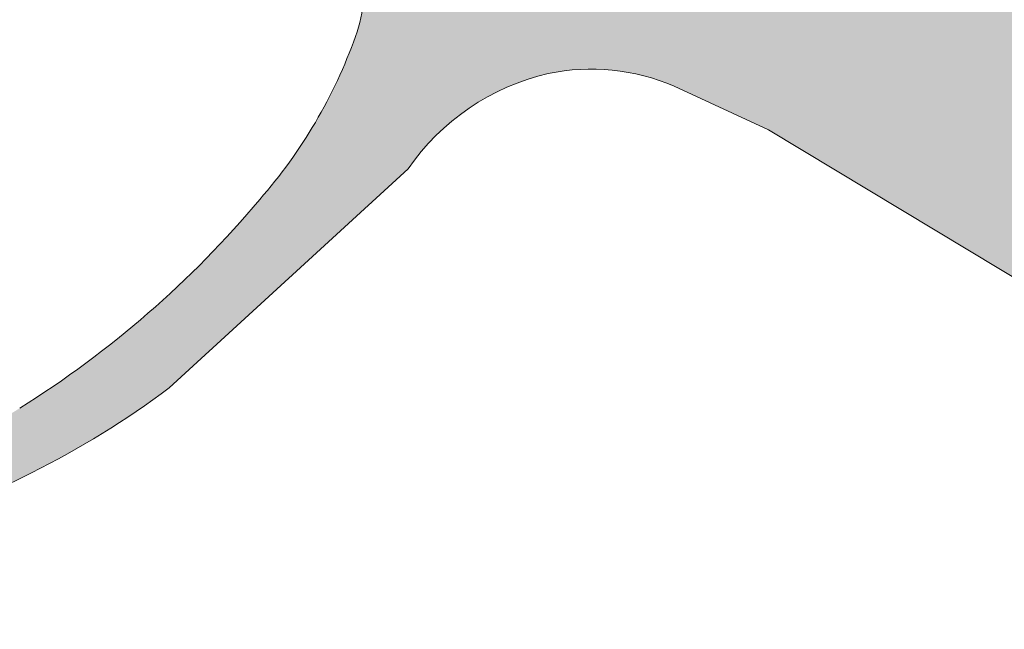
# Model space of a CAD drawing. Header units: metres. Extents: x 125349 to 128236, y 501602 to 503797.
# Tile 194 of 256: x 127172 to 127189, y 501988 to 501999. Entities that reach past the tile are written whole.
import ezdxf

# ---------------------------------------------------------------- set-up
doc = ezdxf.new("R2010")
doc.units = ezdxf.units.M
doc.layers.add('B-WE-OG-WATER_SLOOT-GV', color=120, linetype='CONTINUOUS', lineweight=18)
doc.layers.add('B-WE-OG-WATER_SLOOT-V', color=7, linetype='CONTINUOUS', lineweight=18, true_color=0x73e9ff)

msp = doc.modelspace()

# ---------------------------------------------------------------- hatches: boundary and pattern name
at = {"layer": 'B-WE-OG-WATER_SLOOT-V'}
h = msp.add_hatch(color=256, dxfattribs=at)
edge = h.paths.add_edge_path()
edge.add_line((127268.797, 502168.221), (127268.622, 502168.327))
edge.add_line((127268.622, 502168.327), (127268.426, 502168.002))
edge.add_line((127268.426, 502168.002), (127263.549, 502170.933))
edge.add_line((127263.549, 502170.933), (127263.753, 502171.271))
edge.add_line((127263.753, 502171.271), (127254.646, 502176.778))
edge.add_line((127254.646, 502176.778), (127254.378, 502176.352))
edge.add_line((127254.378, 502176.352), (127252.266, 502177.682))
edge.add_line((127252.266, 502177.682), (127252.51, 502178.069))
edge.add_line((127252.51, 502178.069), (127207.074, 502205.543))
edge.add_line((127207.074, 502205.543), (127205.252, 502206.645))
edge.add_line((127205.252, 502206.645), (127200.062, 502207.116))
edge.add_line((127200.062, 502207.116), (127199.664, 502206.344))
edge.add_line((127199.664, 502206.344), (127199.204, 502205.454))
edge.add_line((127199.204, 502205.454), (127200.541, 502203.653))
edge.add_line((127200.541, 502203.653), (127201.941, 502201.398))
edge.add_line((127201.941, 502201.398), (127203.79, 502200.277))
edge.add_line((127203.79, 502200.277), (127263.652, 502163.994))
edge.add_line((127263.652, 502163.994), (127265.501, 502162.873))
edge.add_line((127265.501, 502162.873), (127265.528, 502162.856))
edge.add_line((127265.528, 502162.856), (127269.607, 502160.323))
edge.add_line((127269.607, 502160.323), (127269.738, 502160.24))
edge.add_line((127269.738, 502160.24), (127269.841, 502160.178))
edge.add_line((127269.841, 502160.178), (127290.728, 502147.508))
edge.add_line((127290.728, 502147.508), (127291.077, 502148.067))
edge.add_line((127291.077, 502148.067), (127294.164, 502146.136))
edge.add_line((127294.164, 502146.136), (127293.841, 502145.62))
edge.add_line((127293.841, 502145.62), (127310.437, 502135.553))
edge.add_line((127310.437, 502135.553), (127318.663, 502131.074))
edge.add_line((127318.663, 502131.074), (127322.753, 502129.138))
edge.add_line((127322.753, 502129.138), (127323.027, 502128.97))
edge.add_line((127323.027, 502128.97), (127325.439, 502127.498))
edge.add_line((127325.439, 502127.498), (127328.267, 502125.771))
edge.add_line((127328.267, 502125.771), (127331.564, 502123.757))
edge.add_line((127331.564, 502123.757), (127333.914, 502122.323))
edge.add_line((127333.914, 502122.323), (127334.126, 502122.193))
edge.add_line((127334.126, 502122.193), (127337.37, 502119.676))
edge.add_line((127337.37, 502119.676), (127337.746, 502119.45))
edge.add_line((127337.746, 502119.45), (127337.767, 502119.437))
edge.add_line((127337.767, 502119.437), (127345.33, 502114.855))
edge.add_line((127345.33, 502114.855), (127351.315, 502111.243))
edge.add_line((127351.315, 502111.243), (127358.494, 502106.92))
edge.add_line((127358.494, 502106.92), (127365.864, 502102.417))
edge.add_line((127365.864, 502102.417), (127371.597, 502098.953))
edge.add_line((127371.597, 502098.953), (127377.994, 502095.034))
edge.add_line((127377.994, 502095.034), (127384.901, 502090.846))
edge.add_line((127384.901, 502090.846), (127386.037, 502089.995))
edge.add_line((127386.037, 502089.995), (127386.944, 502089.456))
edge.add_line((127386.944, 502089.456), (127388.84, 502088.331))
edge.add_line((127388.84, 502088.331), (127389.519, 502087.927))
edge.add_line((127389.519, 502087.927), (127390.985, 502087.186))
edge.add_line((127390.985, 502087.186), (127395.25, 502084.653))
edge.add_line((127395.25, 502084.653), (127401.484, 502080.902))
edge.add_line((127401.484, 502080.902), (127408.933, 502076.402))
edge.add_line((127408.933, 502076.402), (127415.924, 502072.148))
edge.add_line((127415.924, 502072.148), (127422.705, 502067.996))
edge.add_line((127422.705, 502067.996), (127429.579, 502063.819))
edge.add_line((127429.579, 502063.819), (127436.6, 502059.544))
edge.add_line((127436.6, 502059.544), (127442.545, 502056.001))
edge.add_line((127442.545, 502056.001), (127442.701, 502055.917))
edge.add_line((127442.701, 502055.917), (127446.077, 502053.64))
edge.add_line((127446.077, 502053.64), (127446.439, 502053.309))
edge.add_line((127446.439, 502053.309), (127446.898, 502053.016))
edge.add_line((127446.898, 502053.016), (127450.483, 502050.712))
edge.add_line((127450.483, 502050.712), (127451.122, 502050.301))
edge.add_line((127451.122, 502050.301), (127452.13, 502049.815))
edge.add_arc((127449.3022953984, 502046.5866230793), 4.291658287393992, -7.317567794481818, 48.785190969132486, ccw=False)
edge.add_line((127453.559, 502046.04), (127451.368, 502042.452))
edge.add_line((127451.368, 502042.452), (127451.165, 502042.11))
edge.add_line((127451.165, 502042.11), (127450.033, 502040.18))
edge.add_line((127450.033, 502040.18), (127449.849, 502039.867))
edge.add_line((127449.849, 502039.867), (127437.942, 502020.101))
edge.add_line((127437.942, 502020.101), (127435.233, 502015.604))
edge.add_line((127435.233, 502015.604), (127425.651, 502000))
edge.add_line((127425.651, 502000), (127418.782, 501988.696))
edge.add_line((127418.782, 501988.696), (127397.229, 501953.147))
edge.add_line((127397.229, 501953.147), (127396.642, 501952.191))
edge.add_line((127396.642, 501952.191), (127380.393, 501925.391))
edge.add_line((127380.393, 501925.391), (127369.492, 501907.215))
edge.add_line((127369.492, 501907.215), (127369.267, 501906.839))
edge.add_line((127369.267, 501906.839), (127367.632, 501904.317))
edge.add_line((127367.632, 501904.317), (127367.418, 501903.916))
edge.add_line((127367.418, 501903.916), (127366.245, 501901.962))
edge.add_line((127366.245, 501901.962), (127364.711, 501900.01))
edge.add_line((127364.711, 501900.01), (127360.916, 501899.661))
edge.add_line((127360.916, 501899.661), (127356.9, 501902.138))
edge.add_line((127356.9, 501902.138), (127356.163, 501902.592))
edge.add_line((127356.163, 501902.592), (127352.46, 501904.722))
edge.add_line((127352.46, 501904.722), (127351.748, 501905.151))
edge.add_line((127351.748, 501905.151), (127330.708, 501917.837))
edge.add_line((127330.708, 501917.837), (127301.966, 501935.306))
edge.add_line((127301.966, 501935.306), (127301.507, 501936.623))
edge.add_line((127301.507, 501936.623), (127300.456, 501937.207))
edge.add_line((127300.456, 501937.207), (127299.01, 501937.081))
edge.add_line((127299.01, 501937.081), (127297.257, 501938.139))
edge.add_line((127297.257, 501938.139), (127265.614, 501957.235))
edge.add_line((127265.614, 501957.235), (127250.167, 501966.557))
edge.add_line((127250.167, 501966.557), (127248.414, 501967.615))
edge.add_line((127248.414, 501967.615), (127247.703, 501967.95))
edge.add_line((127247.703, 501967.95), (127247.662, 501967.962))
edge.add_line((127247.662, 501967.962), (127242.854, 501969.334))
edge.add_line((127242.854, 501969.334), (127242.813, 501969.346))
edge.add_line((127242.813, 501969.346), (127241.919, 501969.954))
edge.add_line((127241.919, 501969.954), (127241.478, 501970.221))
edge.add_line((127241.478, 501970.221), (127239.39, 501971.482))
edge.add_line((127239.39, 501971.482), (127236.455, 501973.256))
edge.add_line((127236.455, 501973.256), (127233.385, 501975.111))
edge.add_line((127233.385, 501975.111), (127231.252, 501976.399))
edge.add_line((127231.252, 501976.399), (127230.822, 501976.659))
edge.add_line((127230.822, 501976.659), (127229.729, 501977.369))
edge.add_line((127229.729, 501977.369), (127226.355, 501980.551))
edge.add_line((127226.355, 501980.551), (127225.66, 501981.058))
edge.add_line((127225.66, 501981.058), (127225.173, 501981.352))
edge.add_line((127225.173, 501981.352), (127197.58, 501998.046))
edge.add_line((127197.58, 501998.046), (127194.36, 502000))
edge.add_line((127194.36, 502000), (127166.581, 502016.851))
edge.add_line((127166.581, 502016.851), (127144.796, 502029.948))
edge.add_arc((127143.901535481, 502023.4971173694), 6.512599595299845, 82.10583342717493, 91.31568121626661)
edge.add_arc((127143.9862981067, 502025.607825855), 4.406407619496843, 93.04797639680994, 114.6714566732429)
edge.add_arc((127144.3021874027, 502025.5713332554), 4.579500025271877, 118.0743099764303, 139.0953457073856)
edge.add_line((127140.841, 502028.57), (127140.593, 502028.174))
edge.add_line((127140.593, 502028.174), (127131.798, 502014.115))
edge.add_line((127131.798, 502014.115), (127128.467, 502009.483))
edge.add_line((127128.467, 502009.483), (127125.494, 502005.949))
edge.add_arc((127071.7020837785, 502051.5979486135), 70.5506680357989, 316.1428291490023, 319.6813652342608, ccw=False)
edge.add_line((127122.574, 502002.716), (127121.21, 502001.338))
edge.add_line((127121.21, 502001.338), (127119.81, 502000))
edge.add_arc((127072.1072048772, 502051.3383039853), 70.07979822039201, 310.7408524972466, 312.8977834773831, ccw=False)
edge.add_line((127117.844, 501998.241), (127114.725, 501995.227))
edge.add_arc((127125.7319678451, 501984.5992261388), 15.30042216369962, 136.0041252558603, 146.284605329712)
edge.add_arc((127125.6114695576, 501984.7208725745), 15.13270792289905, 146.4144780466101, 158.5489406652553)
edge.add_arc((127131.7962252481, 501983.2762231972), 21.4369964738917, 161.0012058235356, 169.0152334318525)
edge.add_arc((127130.2146620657, 501984.0198950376), 19.74735924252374, 170.2591277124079, 180.751189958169)
edge.add_arc((127130.7870262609, 501983.5220475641), 20.319431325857, 179.3261975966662, 194.0096838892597)
edge.add_line((127111.072, 501978.603), (127111.545, 501975.597))
edge.add_line((127111.545, 501975.597), (127114.572, 501956.16))
edge.add_line((127114.572, 501956.16), (127121.309, 501915.479))
edge.add_line((127121.309, 501915.479), (127121.786, 501909.364))
edge.add_line((127121.786, 501909.364), (127122, 501906.616))
edge.add_line((127122, 501906.616), (127122.05, 501905.976))
edge.add_line((127122.05, 501905.976), (127121.577, 501900.074))
edge.add_line((127121.577, 501900.074), (127120.879, 501891.366))
edge.add_line((127120.879, 501891.366), (127119.7, 501885.803))
edge.add_line((127119.7, 501885.803), (127118.261, 501879.008))
edge.add_line((127118.261, 501879.008), (127116.956, 501875.536))
edge.add_line((127116.956, 501875.536), (127115.486, 501871.629))
edge.add_line((127115.486, 501871.629), (127112.043, 501864.71))
edge.add_line((127112.043, 501864.71), (127107.699, 501855.982))
edge.add_line((127107.699, 501855.982), (127100.342, 501842.786))
edge.add_arc((127104.9172667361, 501839.8000587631), 5.463415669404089, 146.8704605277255, 175.8755966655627)
edge.add_arc((127104.3440736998, 501840.2137711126), 4.876117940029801, 180.2440672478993, 210.5539394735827)
edge.add_arc((127104.7250703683, 501840.2079491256), 5.205047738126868, 208.3662483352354, 241.9569992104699)
edge.add_line((127102.278, 501835.614), (127104.219, 501834.547))
edge.add_line((127104.219, 501834.547), (127108.351, 501832.271))
edge.add_line((127108.351, 501832.271), (127108.794, 501832.014))
edge.add_line((127108.794, 501832.014), (127110.788, 501830.856))
edge.add_line((127110.788, 501830.856), (127113.65, 501829.195))
edge.add_line((127113.65, 501829.195), (127117.06, 501827.217))
edge.add_line((127117.06, 501827.217), (127119.132, 501826.015))
edge.add_line((127119.132, 501826.015), (127119.499, 501825.802))
edge.add_line((127119.499, 501825.802), (127123.316, 501822.968))
edge.add_line((127123.316, 501822.968), (127123.608, 501822.787))
edge.add_line((127123.608, 501822.787), (127148.69, 501807.54))
edge.add_line((127148.69, 501807.54), (127184.026, 501786.192))
edge.add_line((127184.026, 501786.192), (127187.964, 501783.775))
edge.add_line((127187.964, 501783.775), (127191.551, 501781.577))
edge.add_line((127191.551, 501781.577), (127191.78, 501781.436))
edge.add_line((127191.78, 501781.436), (127196.977, 501778.395))
edge.add_line((127196.977, 501778.395), (127229.869, 501758.349))
edge.add_line((127229.869, 501758.349), (127232.015, 501757.042))
edge.add_line((127232.015, 501757.042), (127232.28, 501756.88))
edge.add_line((127232.28, 501756.88), (127242.348, 501750.881))
edge.add_line((127242.348, 501750.881), (127243.826, 501750))
edge.add_line((127243.826, 501750), (127244.546, 501749.572))
edge.add_line((127244.546, 501749.572), (127253.136, 501744.452))
edge.add_line((127253.136, 501744.452), (127253.86, 501744.02))
edge.add_line((127253.86, 501744.02), (127257.53, 501741.808))
edge.add_line((127257.53, 501741.808), (127262.759, 501738.797))
edge.add_line((127262.759, 501738.797), (127264.003, 501738.006))
edge.add_line((127264.003, 501738.006), (127264.585, 501737.043))
edge.add_line((127264.585, 501737.043), (127264.782, 501736.581))
edge.add_line((127264.782, 501736.581), (127264.911, 501736.108))
edge.add_line((127264.911, 501736.108), (127264.968, 501735.647))
edge.add_line((127264.968, 501735.647), (127264.967, 501735.173))
edge.add_line((127264.967, 501735.173), (127264.909, 501734.695))
edge.add_line((127264.909, 501734.695), (127264.797, 501734.223))
edge.add_line((127264.797, 501734.223), (127264.634, 501733.766))
edge.add_line((127264.634, 501733.766), (127264.422, 501733.333))
edge.add_line((127264.422, 501733.333), (127263.921, 501732.522))
edge.add_line((127263.921, 501732.522), (127262.144, 501729.78))
edge.add_line((127262.144, 501729.78), (127257.895, 501722.677))
edge.add_line((127257.895, 501722.677), (127252.856, 501714.475))
edge.add_line((127252.856, 501714.475), (127252.805, 501714.506))
edge.add_line((127252.805, 501714.506), (127252.687, 501714.312))
edge.add_line((127252.687, 501714.312), (127252.695, 501714.307))
edge.add_line((127252.695, 501714.307), (127252.029, 501713.212))
edge.add_line((127252.029, 501713.212), (127252.138, 501713.147))
edge.add_line((127252.138, 501713.147), (127250.159, 501709.924))
edge.add_line((127250.159, 501709.924), (127248.427, 501707.104))
edge.add_line((127248.427, 501707.104), (127244.737, 501700.97))
edge.add_line((127244.737, 501700.97), (127241.471, 501695.6))
edge.add_line((127241.471, 501695.6), (127237.145, 501688.384))
edge.add_line((127237.145, 501688.384), (127234.747, 501684.405))
edge.add_line((127234.747, 501684.405), (127233.246, 501681.899))
edge.add_line((127233.246, 501681.899), (127230.405, 501677.155))
edge.add_line((127230.405, 501677.155), (127228.837, 501674.593))
edge.add_line((127228.837, 501674.593), (127228.565, 501674.142))
edge.add_line((127228.565, 501674.142), (127236.777, 501669.139))
edge.add_line((127236.777, 501669.139), (127236.962, 501669.438))
edge.add_line((127236.962, 501669.438), (127237.692, 501670.612))
edge.add_line((127237.692, 501670.612), (127239.366, 501673.386))
edge.add_line((127239.366, 501673.386), (127246.15, 501684.628))
edge.add_line((127246.15, 501684.628), (127250.493, 501691.825))
edge.add_line((127250.493, 501691.825), (127251.143, 501692.922))
edge.add_line((127251.143, 501692.922), (127257.932, 501704.118))
edge.add_line((127257.932, 501704.118), (127289.309, 501755.867))
edge.add_line((127289.309, 501755.867), (127290.868, 501758.439))
edge.add_line((127290.868, 501758.439), (127297.797, 501769.867))
edge.add_line((127297.797, 501769.867), (127298.756, 501771.336))
edge.add_line((127298.756, 501771.336), (127299.937, 501773.277))
edge.add_line((127299.937, 501773.277), (127304.532, 501780.836))
edge.add_line((127304.532, 501780.836), (127306.083, 501783.282))
edge.add_line((127306.083, 501783.282), (127306.732, 501784.351))
edge.add_line((127306.732, 501784.351), (127306.806, 501784.473))
edge.add_line((127306.806, 501784.473), (127311.928, 501793.121))
edge.add_line((127311.928, 501793.121), (127320.33, 501806.986))
edge.add_line((127320.33, 501806.986), (127324.351, 501813.701))
edge.add_line((127324.351, 501813.701), (127328.749, 501820.907))
edge.add_line((127328.749, 501820.907), (127332.861, 501827.715))
edge.add_line((127332.861, 501827.715), (127336.448, 501833.698))
edge.add_line((127336.448, 501833.698), (127342.454, 501843.559))
edge.add_line((127342.454, 501843.559), (127346.754, 501850.76))
edge.add_line((127346.754, 501850.76), (127346.897, 501850.67))
edge.add_line((127346.897, 501850.67), (127347.954, 501852.37))
edge.add_line((127347.954, 501852.37), (127347.847, 501852.439))
edge.add_line((127347.847, 501852.439), (127352.054, 501859.195))
edge.add_line((127352.054, 501859.195), (127353.923, 501862.196))
edge.add_line((127353.923, 501862.196), (127361.128, 501874.263))
edge.add_line((127361.128, 501874.263), (127362.71, 501876.939))
edge.add_line((127362.71, 501876.939), (127364.221, 501879.418))
edge.add_line((127364.221, 501879.418), (127365.236, 501881.073))
edge.add_line((127365.236, 501881.073), (127366.572, 501880.221))
edge.add_line((127366.572, 501880.221), (127372.342, 501881.666))
edge.add_line((127372.342, 501881.666), (127373.103, 501882.885))
edge.add_line((127373.103, 501882.885), (127482.913, 501816.451))
edge.add_line((127482.913, 501816.451), (127485.026, 501816.964))
edge.add_line((127485.026, 501816.964), (127485.239, 501816.835))
edge.add_line((127485.239, 501816.835), (127487.575, 501815.424))
edge.add_line((127487.575, 501815.424), (127493.362, 501811.926))
edge.add_line((127493.362, 501811.926), (127495.579, 501810.586))
edge.add_line((127495.579, 501810.586), (127495.813, 501810.445))
edge.add_line((127495.813, 501810.445), (127495.948, 501810.349))
edge.add_line((127495.948, 501810.349), (127496.492, 501808.25))
edge.add_line((127496.492, 501808.25), (127500, 501806.135))
edge.add_line((127500, 501806.135), (127510.576, 501799.751))
edge.add_line((127510.576, 501799.751), (127524.226, 501791.482))
edge.add_line((127524.226, 501791.482), (127532.89, 501786.238))
edge.add_line((127532.89, 501786.238), (127534.519, 501785.25))
edge.add_line((127534.519, 501785.25), (127543.08, 501780.058))
edge.add_line((127543.08, 501780.058), (127544.712, 501779.089))
edge.add_line((127544.712, 501779.089), (127553.258, 501773.91))
edge.add_line((127553.258, 501773.91), (127554.876, 501772.948))
edge.add_line((127554.876, 501772.948), (127563.44, 501767.759))
edge.add_line((127563.44, 501767.759), (127565.058, 501766.79))
edge.add_line((127565.058, 501766.79), (127573.698, 501761.551))
edge.add_line((127573.698, 501761.551), (127585.358, 501754.464))
edge.add_line((127585.358, 501754.464), (127592.742, 501750))
edge.add_line((127592.742, 501750), (127594.016, 501749.23))
edge.add_line((127594.016, 501749.23), (127595.646, 501748.245))
edge.add_line((127595.646, 501748.245), (127600.552, 501745.255))
edge.add_line((127600.552, 501745.255), (127655.382, 501712.086))
edge.add_line((127655.382, 501712.086), (127655.635, 501711.933))
edge.add_line((127655.635, 501711.933), (127657.347, 501710.885))
edge.add_line((127657.347, 501710.885), (127657.595, 501710.735))
edge.add_line((127657.595, 501710.735), (127661.796, 501717.623))
edge.add_line((127661.796, 501717.623), (127661.514, 501717.791))
edge.add_line((127661.514, 501717.791), (127659.814, 501718.809))
edge.add_line((127659.814, 501718.809), (127659.547, 501718.97))
edge.add_line((127659.547, 501718.97), (127656.081, 501721.053))
edge.add_line((127656.081, 501721.053), (127625.299, 501739.727))
edge.add_line((127625.299, 501739.727), (127618.744, 501743.691))
edge.add_line((127618.744, 501743.691), (127617.143, 501744.657))
edge.add_line((127617.143, 501744.657), (127608.295, 501750))
edge.add_line((127608.295, 501750), (127606.833, 501750.893))
edge.add_line((127606.833, 501750.893), (127598.235, 501756.082))
edge.add_line((127598.235, 501756.082), (127596.619, 501757.06))
edge.add_line((127596.619, 501757.06), (127590.273, 501760.908))
edge.add_line((127590.273, 501760.908), (127585.669, 501763.745))
edge.add_line((127585.669, 501763.745), (127579.206, 501767.653))
edge.add_line((127579.206, 501767.653), (127577.602, 501768.61))
edge.add_line((127577.602, 501768.61), (127568.899, 501773.881))
edge.add_line((127568.899, 501773.881), (127567.308, 501774.894))
edge.add_line((127567.308, 501774.894), (127562.931, 501777.488))
edge.add_line((127562.931, 501777.488), (127553.755, 501783.04))
edge.add_line((127553.755, 501783.04), (127549.404, 501785.667))
edge.add_line((127549.404, 501785.667), (127547.761, 501786.64))
edge.add_line((127547.761, 501786.64), (127539.081, 501791.868))
edge.add_line((127539.081, 501791.868), (127537.433, 501792.863))
edge.add_line((127537.433, 501792.863), (127530.915, 501796.842))
edge.add_line((127530.915, 501796.842), (127525.055, 501800.365))
edge.add_line((127525.055, 501800.365), (127518.51, 501804.336))
edge.add_line((127518.51, 501804.336), (127516.915, 501805.302))
edge.add_line((127516.915, 501805.302), (127512.535, 501807.935))
edge.add_line((127512.535, 501807.935), (127510.464, 501809.185))
edge.add_line((127510.464, 501809.185), (127510.428, 501809.124))
edge.add_line((127510.428, 501809.124), (127508.33, 501810.388))
edge.add_line((127508.33, 501810.388), (127508.272, 501810.298))
edge.add_line((127508.272, 501810.298), (127506.405, 501809.859))
edge.add_line((127506.405, 501809.859), (127500, 501814.162))
edge.add_line((127500, 501814.162), (127499.44, 501814.536))
edge.add_line((127499.44, 501814.536), (127499.12, 501814.751))
edge.add_line((127499.12, 501814.751), (127498.382, 501814.689))
edge.add_line((127498.382, 501814.689), (127498.175, 501814.815))
edge.add_line((127498.175, 501814.815), (127495.931, 501816.179))
edge.add_line((127495.931, 501816.179), (127490.149, 501819.693))
edge.add_line((127490.149, 501819.693), (127487.8, 501821.12))
edge.add_line((127487.8, 501821.12), (127487.587, 501821.25))
edge.add_line((127487.587, 501821.25), (127487.087, 501823.329))
edge.add_line((127487.087, 501823.329), (127377.176, 501889.806))
edge.add_line((127377.176, 501889.806), (127377.334, 501890.066))
edge.add_line((127377.334, 501890.066), (127377.932, 501891.115))
edge.add_line((127377.932, 501891.115), (127376.63, 501896.698))
edge.add_line((127376.63, 501896.698), (127375.189, 501897.577))
edge.add_line((127375.189, 501897.577), (127376.16, 501899.183))
edge.add_line((127376.16, 501899.183), (127377.662, 501901.668))
edge.add_line((127377.662, 501901.668), (127379.295, 501904.368))
edge.add_line((127379.295, 501904.368), (127385.999, 501915.427))
edge.add_line((127385.999, 501915.427), (127391.107, 501924.876))
edge.add_line((127391.107, 501924.876), (127391.679, 501925.777))
edge.add_line((127391.679, 501925.777), (127418.418, 501968.86))
edge.add_line((127418.418, 501968.86), (127437.127, 502000))
edge.add_line((127437.127, 502000), (127448.128, 502018.271))
edge.add_line((127448.128, 502018.271), (127453.297, 502026.855))
edge.add_line((127453.297, 502026.855), (127456.836, 502032.733))
edge.add_line((127456.836, 502032.733), (127457.213, 502033.357))
edge.add_line((127457.213, 502033.357), (127457.691, 502034.196))
edge.add_line((127457.691, 502034.196), (127458.289, 502035.164))
edge.add_line((127458.289, 502035.164), (127459.485, 502037.088))
edge.add_line((127459.485, 502037.088), (127460.964, 502039.471))
edge.add_line((127460.964, 502039.471), (127463.866, 502044.274))
edge.add_line((127463.866, 502044.274), (127475.514, 502063.556))
edge.add_line((127475.514, 502063.556), (127500, 502103.939))
edge.add_line((127500, 502103.939), (127515.63, 502129.864))
edge.add_line((127515.63, 502129.864), (127516.639, 502131.23))
edge.add_arc((127521.6919123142, 502126.1956890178), 7.132756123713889, 95.87349844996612, 135.1056560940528, ccw=False)
edge.add_line((127520.962, 502133.291), (127526.368, 502134.555))
edge.add_line((127526.368, 502134.555), (127526.762, 502134.654))
edge.add_line((127526.762, 502134.654), (127528.897, 502135.193))
edge.add_line((127528.897, 502135.193), (127549.347, 502140.34))
edge.add_line((127549.347, 502140.34), (127550.552, 502140.683))
edge.add_line((127550.552, 502140.683), (127554.739, 502141.605))
edge.add_line((127554.739, 502141.605), (127603.327, 502153.54))
edge.add_line((127603.327, 502153.54), (127603.324, 502153.577))
edge.add_line((127603.324, 502153.577), (127604.941, 502153.983))
edge.add_line((127604.941, 502153.983), (127605.307, 502154.076))
edge.add_line((127605.307, 502154.076), (127607.112, 502157.075))
edge.add_line((127607.112, 502157.075), (127607.244, 502157.092))
edge.add_line((127607.244, 502157.092), (127607.508, 502157.157))
edge.add_line((127607.508, 502157.157), (127609.985, 502157.77))
edge.add_line((127609.985, 502157.77), (127616.575, 502159.399))
edge.add_line((127616.575, 502159.399), (127619.045, 502160.01))
edge.add_line((127619.045, 502160.01), (127619.324, 502160.079))
edge.add_line((127619.324, 502160.079), (127619.437, 502160.109))
edge.add_line((127619.437, 502160.109), (127622.443, 502158.248))
edge.add_line((127622.443, 502158.248), (127622.807, 502158.335))
edge.add_line((127622.807, 502158.335), (127624.455, 502158.724))
edge.add_line((127624.455, 502158.724), (127624.484, 502158.665))
edge.add_line((127624.484, 502158.665), (127709.77, 502179.81))
edge.add_line((127709.77, 502179.81), (127711.91, 502180.342))
edge.add_line((127711.91, 502180.342), (127709.462, 502189.894))
edge.add_line((127709.462, 502189.894), (127707.34, 502189.358))
edge.add_line((127707.34, 502189.358), (127706.285, 502189.091))
edge.add_line((127706.285, 502189.091), (127667.477, 502179.446))
edge.add_line((127667.477, 502179.446), (127666.278, 502179.186))
edge.add_line((127666.278, 502179.186), (127639.67, 502172.66))
edge.add_line((127639.67, 502172.66), (127620.113, 502167.938))
edge.add_line((127620.113, 502167.938), (127618.298, 502164.973))
edge.add_line((127618.298, 502164.973), (127618.129, 502164.938))
edge.add_line((127618.129, 502164.938), (127617.869, 502164.874))
edge.add_line((127617.869, 502164.874), (127615.409, 502164.269))
edge.add_line((127615.409, 502164.269), (127608.793, 502162.641))
edge.add_line((127608.793, 502162.641), (127606.304, 502162.028))
edge.add_line((127606.304, 502162.028), (127606.006, 502161.955))
edge.add_line((127606.006, 502161.955), (127605.88, 502161.919))
edge.add_line((127605.88, 502161.919), (127602.855, 502163.754))
edge.add_line((127602.855, 502163.754), (127601.448, 502163.407))
edge.add_line((127601.448, 502163.407), (127577.178, 502157.412))
edge.add_line((127577.178, 502157.412), (127575.771, 502157.065))
edge.add_line((127575.771, 502157.065), (127574.546, 502156.798))
edge.add_line((127574.546, 502156.798), (127526.953, 502144.911))
edge.add_line((127526.953, 502144.911), (127526.581, 502144.813))
edge.add_line((127526.581, 502144.813), (127524.412, 502144.23))
edge.add_line((127524.412, 502144.23), (127523.361, 502143.95))
edge.add_line((127523.361, 502143.95), (127516.775, 502142.204))
edge.add_line((127516.775, 502142.204), (127514.666, 502141.287))
edge.add_line((127514.666, 502141.287), (127512.531, 502139.847))
edge.add_line((127512.531, 502139.847), (127510.129, 502138.011))
edge.add_line((127510.129, 502138.011), (127508.416, 502136.236))
edge.add_line((127508.416, 502136.236), (127507.162, 502134.586))
edge.add_line((127507.162, 502134.586), (127505.946, 502132.991))
edge.add_line((127505.946, 502132.991), (127504.706, 502131.972))
edge.add_line((127504.706, 502131.972), (127503.309, 502131.373))
edge.add_line((127503.309, 502131.373), (127502.262, 502131.683))
edge.add_line((127502.262, 502131.683), (127500.907, 502132.478))
edge.add_line((127500.907, 502132.478), (127500, 502133.034))
edge.add_line((127500, 502133.034), (127496.53, 502135.148))
edge.add_line((127496.53, 502135.148), (127495.764, 502135.617))
edge.add_line((127495.764, 502135.617), (127494.339, 502136.486))
edge.add_line((127494.339, 502136.486), (127485.721, 502141.637))
edge.add_line((127485.721, 502141.637), (127481.691, 502143.976))
edge.add_line((127481.691, 502143.976), (127472.674, 502149.441))
edge.add_line((127472.674, 502149.441), (127472.32, 502149.655))
edge.add_line((127472.32, 502149.655), (127464.183, 502154.58))
edge.add_line((127464.183, 502154.58), (127456.964, 502158.902))
edge.add_line((127456.964, 502158.902), (127449.449, 502163.407))
edge.add_line((127449.449, 502163.407), (127445.736, 502165.634))
edge.add_line((127445.736, 502165.634), (127442.102, 502167.813))
edge.add_line((127442.102, 502167.813), (127441.201, 502168.353))
edge.add_line((127441.201, 502168.353), (127439.05, 502169.689))
edge.add_line((127439.05, 502169.689), (127435.639, 502171.768))
edge.add_line((127435.639, 502171.768), (127434.303, 502172.582))
edge.add_line((127434.303, 502172.582), (127434.159, 502172.663))
edge.add_line((127434.159, 502172.663), (127433.634, 502172.963))
edge.add_line((127433.634, 502172.963), (127432.067, 502173.893))
edge.add_line((127432.067, 502173.893), (127431.185, 502174.417))
edge.add_line((127431.185, 502174.417), (127429.441, 502175.352))
edge.add_line((127429.441, 502175.352), (127427.437, 502176.74))
edge.add_line((127427.437, 502176.74), (127409.12, 502187.899))
edge.add_line((127409.12, 502187.899), (127407.981, 502188.616))
edge.add_line((127407.981, 502188.616), (127403.999, 502190.948))
edge.add_line((127403.999, 502190.948), (127399.978, 502193.304))
edge.add_line((127399.978, 502193.304), (127386.247, 502201.529))
edge.add_line((127386.247, 502201.529), (127382.64, 502203.05))
edge.add_line((127382.64, 502203.05), (127382.419, 502203.186))
edge.add_line((127382.419, 502203.186), (127380.334, 502204.464))
edge.add_line((127380.334, 502204.464), (127377.345, 502206.296))
edge.add_line((127377.345, 502206.296), (127374.267, 502208.183))
edge.add_line((127374.267, 502208.183), (127372.175, 502209.465))
edge.add_line((127372.175, 502209.465), (127371.981, 502209.584))
edge.add_line((127371.981, 502209.584), (127368.276, 502212.433))
edge.add_line((127368.276, 502212.433), (127367.888, 502212.804))
edge.add_line((127367.888, 502212.804), (127345.595, 502226.273))
edge.add_line((127345.595, 502226.273), (127344.516, 502226.97))
edge.add_line((127344.516, 502226.97), (127344.091, 502227.221))
edge.add_line((127344.091, 502227.221), (127329.292, 502235.982))
edge.add_line((127329.292, 502235.982), (127327.699, 502235.4))
edge.add_line((127327.699, 502235.4), (127326.54, 502234.736))
edge.add_line((127326.54, 502234.736), (127325.897, 502233.678))
edge.add_line((127325.897, 502233.678), (127325.599, 502231.942))
edge.add_line((127325.599, 502231.942), (127326.14, 502230.765))
edge.add_line((127326.14, 502230.765), (127338.321, 502223.647))
edge.add_line((127338.321, 502223.647), (127342.039, 502221.158))
edge.add_line((127342.039, 502221.158), (127343.16, 502220.544))
edge.add_line((127343.16, 502220.544), (127365.491, 502207.596))
edge.add_line((127365.491, 502207.596), (127369.477, 502205.483))
edge.add_line((127369.477, 502205.483), (127369.673, 502205.363))
edge.add_line((127369.673, 502205.363), (127371.769, 502204.08))
edge.add_line((127371.769, 502204.08), (127374.757, 502202.251))
edge.add_line((127374.757, 502202.251), (127377.823, 502200.374))
edge.add_line((127377.823, 502200.374), (127379.923, 502199.088))
edge.add_line((127379.923, 502199.088), (127380.144, 502198.953))
edge.add_line((127380.144, 502198.953), (127383.597, 502196.023))
edge.add_line((127383.597, 502196.023), (127383.914, 502195.794))
edge.add_line((127383.914, 502195.794), (127402.542, 502184.504))
edge.add_line((127402.542, 502184.504), (127403.965, 502183.641))
edge.add_line((127403.965, 502183.641), (127422.643, 502172.404))
edge.add_line((127422.643, 502172.404), (127431.096, 502167.225))
edge.add_line((127431.096, 502167.225), (127432.15, 502166.579))
edge.add_line((127432.15, 502166.579), (127432.423, 502166.417))
edge.add_line((127432.423, 502166.417), (127433.178, 502165.968))
edge.add_line((127433.178, 502165.968), (127435.042, 502164.857))
edge.add_line((127435.042, 502164.857), (127435.769, 502164.426))
edge.add_line((127435.769, 502164.426), (127436.101, 502164.229))
edge.add_line((127436.101, 502164.229), (127437.564, 502163.35))
edge.add_line((127437.564, 502163.35), (127448.595, 502156.727))
edge.add_line((127448.595, 502156.727), (127468.609, 502144.618))
edge.add_line((127468.609, 502144.618), (127469.108, 502144.317))
edge.add_line((127469.108, 502144.317), (127492.573, 502130.156))
edge.add_line((127492.573, 502130.156), (127493.303, 502129.696))
edge.add_line((127493.303, 502129.696), (127496.79, 502127.511))
edge.add_line((127496.79, 502127.511), (127497.609, 502126.996))
edge.add_line((127497.609, 502126.996), (127498.467, 502126.491))
edge.add_arc((127497.4422358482, 502124.1966942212), 2.512763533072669, 22.123213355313, 65.93181306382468, ccw=False)
edge.add_arc((127494.9657139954, 502124.1589509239), 4.904030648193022, -7.745729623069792, 11.57563165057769, ccw=False)
edge.add_arc((127494.9992640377, 502124.1912879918), 4.875282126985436, 335.1178839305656, 351.8245575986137, ccw=False)
edge.add_line((127499.422, 502122.14), (127480.2, 502090.233))
edge.add_line((127480.2, 502090.233), (127479.555, 502089.163))
edge.add_line((127479.555, 502089.163), (127459.765, 502056.314))
edge.add_arc((127457.3016816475, 502058.6629265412), 3.403732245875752, 297.3985117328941, 316.3617207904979, ccw=False)
edge.add_arc((127456.9823555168, 502059.0424108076), 3.889119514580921, 273.1048026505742, 299.00272759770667, ccw=False)
edge.add_arc((127456.9735770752, 502058.9948202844), 3.842091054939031, 247.62467640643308, 273.27395980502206, ccw=False)
edge.add_line((127455.511, 502055.442), (127454.681, 502055.89))
edge.add_line((127454.681, 502055.89), (127449.848, 502058.637))
edge.add_line((127449.848, 502058.637), (127449.415, 502058.902))
edge.add_line((127449.415, 502058.902), (127444.389, 502061.989))
edge.add_line((127444.389, 502061.989), (127438.383, 502065.663))
edge.add_line((127438.383, 502065.663), (127430.21, 502070.593))
edge.add_line((127430.21, 502070.593), (127423.661, 502074.573))
edge.add_line((127423.661, 502074.573), (127416.996, 502078.641))
edge.add_line((127416.996, 502078.641), (127410.397, 502082.629))
edge.add_line((127410.397, 502082.629), (127402.555, 502087.357))
edge.add_line((127402.555, 502087.357), (127395.751, 502091.575))
edge.add_line((127395.751, 502091.575), (127395.38, 502091.8))
edge.add_line((127395.38, 502091.8), (127394.72, 502092.188))
edge.add_line((127394.72, 502092.188), (127393.773, 502092.743))
edge.add_line((127393.773, 502092.743), (127392.856, 502093.281))
edge.add_line((127392.856, 502093.281), (127392.105, 502093.722))
edge.add_line((127392.105, 502093.722), (127391.964, 502093.804))
edge.add_line((127391.964, 502093.804), (127390.227, 502094.822))
edge.add_line((127390.227, 502094.822), (127389.456, 502095.276))
edge.add_line((127389.456, 502095.276), (127388.057, 502096.177))
edge.add_line((127388.057, 502096.177), (127381.145, 502100.334))
edge.add_line((127381.145, 502100.334), (127379.173, 502101.501))
edge.add_line((127379.173, 502101.501), (127375.804, 502103.496))
edge.add_line((127375.804, 502103.496), (127372.667, 502105.446))
edge.add_line((127372.667, 502105.446), (127369.27, 502107.505))
edge.add_line((127369.27, 502107.505), (127364.482, 502110.391))
edge.add_line((127364.482, 502110.391), (127358.68, 502113.902))
edge.add_line((127358.68, 502113.902), (127352.506, 502117.582))
edge.add_line((127352.506, 502117.582), (127346.581, 502121.206))
edge.add_line((127346.581, 502121.206), (127340.842, 502124.697))
edge.add_line((127340.842, 502124.697), (127340.662, 502124.807))
edge.add_line((127340.662, 502124.807), (127336.693, 502126.331))
edge.add_line((127336.693, 502126.331), (127336.475, 502126.464))
edge.add_line((127336.475, 502126.464), (127334.068, 502127.931))
edge.add_line((127334.068, 502127.931), (127330.755, 502129.95))
edge.add_line((127330.755, 502129.95), (127327.96, 502131.654))
edge.add_line((127327.96, 502131.654), (127325.593, 502133.097))
edge.add_line((127325.593, 502133.097), (127325.318, 502133.264))
edge.add_line((127325.318, 502133.264), (127321.671, 502136.055))
edge.add_line((127321.671, 502136.055), (127308.979, 502143.598))
edge.add_line((127308.979, 502143.598), (127273.115, 502165.654))
edge.add_line((127273.115, 502165.654), (127273.056, 502165.69))
edge.add_line((127273.056, 502165.69), (127272.882, 502165.794))
edge.add_line((127272.882, 502165.794), (127271.492, 502166.62))
edge.add_line((127271.492, 502166.62), (127271.486, 502166.624))
edge.add_line((127271.486, 502166.624), (127268.797, 502168.221))
edge = h.paths.add_edge_path(flags=16)
edge.add_line((127201.185, 501788.298), (127199.008, 501787.874))
edge.add_line((127199.008, 501787.874), (127196.435, 501789.439))
edge.add_line((127196.435, 501789.439), (127195.518, 501789.997))
edge.add_line((127195.518, 501789.997), (127193.335, 501791.323))
edge.add_line((127193.335, 501791.323), (127190.349, 501793.138))
edge.add_line((127190.349, 501793.138), (127190.243, 501792.96))
edge.add_line((127190.243, 501792.96), (127188.522, 501793.987))
edge.add_line((127188.522, 501793.987), (127188.637, 501794.179))
edge.add_line((127188.637, 501794.179), (127149.16, 501818.18))
edge.add_line((127149.16, 501818.18), (127145.19, 501817.18))
edge.add_line((127145.19, 501817.18), (127137.128, 501821.93))
edge.add_line((127137.128, 501821.93), (127129.864, 501826.325))
edge.add_line((127129.864, 501826.325), (127126.772, 501827.877))
edge.add_line((127126.772, 501827.877), (127126.38, 501828.067))
edge.add_line((127126.38, 501828.067), (127126.224, 501828.142))
edge.add_line((127126.224, 501828.142), (127121.988, 501829.932))
edge.add_line((127121.988, 501829.932), (127121.606, 501830.166))
edge.add_line((127121.606, 501830.166), (127119.604, 501831.392))
edge.add_line((127119.604, 501831.392), (127116.166, 501833.497))
edge.add_line((127116.166, 501833.497), (127116.153, 501833.505))
edge.add_line((127116.153, 501833.505), (127113.409, 501835.185))
edge.add_line((127113.409, 501835.185), (127111.428, 501836.399))
edge.add_line((127111.428, 501836.399), (127111.042, 501836.635))
edge.add_line((127111.042, 501836.635), (127107.417, 501839.57))
edge.add_line((127107.417, 501839.57), (127107.646, 501842.769))
edge.add_line((127107.646, 501842.769), (127108.784, 501844.994))
edge.add_line((127108.784, 501844.994), (127109.034, 501845.428))
edge.add_line((127109.034, 501845.428), (127115.066, 501855.657))
edge.add_line((127115.066, 501855.657), (127116.779, 501858.899))
edge.add_line((127116.779, 501858.899), (127118.482, 501862.123))
edge.add_line((127118.482, 501862.123), (127120.284, 501865.939))
edge.add_line((127120.284, 501865.939), (127121.575, 501868.675))
edge.add_line((127121.575, 501868.675), (127123.139, 501873.234))
edge.add_line((127123.139, 501873.234), (127124.873, 501878.291))
edge.add_line((127124.873, 501878.291), (127126.325, 501882.526))
edge.add_line((127126.325, 501882.526), (127126.728, 501885.613))
edge.add_line((127126.728, 501885.613), (127127.211, 501889.317))
edge.add_line((127127.211, 501889.317), (127127.756, 501893.514))
edge.add_line((127127.756, 501893.514), (127128.177, 501896.751))
edge.add_line((127128.177, 501896.751), (127128.414, 501901.76))
edge.add_line((127128.414, 501901.76), (127128.675, 501907.256))
edge.add_arc((127132.7096963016, 501908.0064386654), 4.103892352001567, 157.8008531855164, 190.5364041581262, ccw=False)
edge.add_arc((127133.1329087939, 501908.119572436), 4.460847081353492, 125.68134978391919, 161.2020409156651, ccw=False)
edge.add_arc((127132.9397909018, 501908.2688833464), 4.227500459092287, 100.24358851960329, 124.73563943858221, ccw=False)
edge.add_line((127132.188, 501912.429), (127141.857, 501914.039))
edge.add_arc((127141.8426983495, 501903.1974479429), 10.84156149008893, 77.1383727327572, 89.92441822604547, ccw=False)
edge.add_arc((127141.80917942, 501903.4779950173), 10.57594225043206, 60.612119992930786, 76.62300996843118, ccw=False)
edge.add_line((127146.999, 501912.693), (127150.536, 501911.01))
edge.add_line((127150.536, 501911.01), (127154.82, 501908.971))
edge.add_line((127154.82, 501908.971), (127155.202, 501908.745))
edge.add_line((127155.202, 501908.745), (127157.255, 501907.531))
edge.add_line((127157.255, 501907.531), (127160.434, 501905.651))
edge.add_line((127160.434, 501905.651), (127163.421, 501903.884))
edge.add_line((127163.421, 501903.884), (127165.534, 501902.634))
edge.add_line((127165.534, 501902.634), (127165.817, 501902.467))
edge.add_line((127165.817, 501902.467), (127169.093, 501899.933))
edge.add_line((127169.093, 501899.933), (127187.94, 501888.22))
edge.add_line((127187.94, 501888.22), (127189.08, 501884.11))
edge.add_line((127189.08, 501884.11), (127232.093, 501858.102))
edge.add_line((127232.093, 501858.102), (127236.299, 501855.614))
edge.add_line((127236.299, 501855.614), (127238.824, 501854.126))
edge.add_line((127238.824, 501854.126), (127239.647, 501852.112))
edge.add_line((127239.647, 501852.112), (127240.515, 501849.988))
edge.add_line((127240.515, 501849.988), (127240.993, 501848.818))
edge.add_line((127240.993, 501848.818), (127238.72, 501845.051))
edge.add_line((127238.72, 501845.051), (127238.05, 501843.94))
edge.add_line((127238.05, 501843.94), (127239.951, 501842.8))
edge.add_line((127239.951, 501842.8), (127244.239, 501840.23))
edge.add_line((127244.239, 501840.23), (127246.14, 501839.09))
edge.add_line((127246.14, 501839.09), (127248.23, 501842.47))
edge.add_line((127248.23, 501842.47), (127248.855, 501842.618))
edge.add_line((127248.855, 501842.618), (127258.585, 501844.922))
edge.add_line((127258.585, 501844.922), (127259.21, 501845.07))
edge.add_line((127259.21, 501845.07), (127278.36, 501833.53))
edge.add_line((127278.36, 501833.53), (127279.639, 501832.756))
edge.add_line((127279.639, 501832.756), (127301.472, 501819.761))
edge.add_line((127301.472, 501819.761), (127303.948, 501818.287))
edge.add_line((127303.948, 501818.287), (127309.071, 501815.115))
edge.add_line((127309.071, 501815.115), (127309.676, 501814.741))
edge.add_line((127309.676, 501814.741), (127310.171, 501814.244))
edge.add_line((127310.171, 501814.244), (127310.463, 501813.826))
edge.add_line((127310.463, 501813.826), (127310.703, 501813.382))
edge.add_line((127310.703, 501813.382), (127310.885, 501812.92))
edge.add_line((127310.885, 501812.92), (127311.005, 501812.432))
edge.add_line((127311.005, 501812.432), (127311.062, 501811.922))
edge.add_line((127311.062, 501811.922), (127311.057, 501811.4))
edge.add_line((127311.057, 501811.4), (127310.994, 501810.874))
edge.add_line((127310.994, 501810.874), (127310.805, 501810.155))
edge.add_line((127310.805, 501810.155), (127309.882, 501808.565))
edge.add_line((127309.882, 501808.565), (127309.173, 501807.396))
edge.add_line((127309.173, 501807.396), (127302.968, 501797.158))
edge.add_line((127302.968, 501797.158), (127299.762, 501791.794))
edge.add_line((127299.762, 501791.794), (127298.355, 501789.442))
edge.add_line((127298.355, 501789.442), (127294.705, 501783.42))
edge.add_line((127294.705, 501783.42), (127293.955, 501782.184))
edge.add_line((127293.955, 501782.184), (127291.601, 501778.351))
edge.add_line((127291.601, 501778.351), (127290.419, 501776.425))
edge.add_line((127290.419, 501776.425), (127288.069, 501772.6))
edge.add_line((127288.069, 501772.6), (127285.783, 501768.835))
edge.add_line((127285.783, 501768.835), (127282.833, 501763.976))
edge.add_line((127282.833, 501763.976), (127280.908, 501760.805))
edge.add_line((127280.908, 501760.805), (127272.366, 501746.295))
edge.add_line((127272.366, 501746.295), (127271.18, 501744.371))
edge.add_line((127271.18, 501744.371), (127270.733, 501743.993))
edge.add_line((127270.733, 501743.993), (127270.247, 501743.677))
edge.add_line((127270.247, 501743.677), (127269.734, 501743.434))
edge.add_line((127269.734, 501743.434), (127269.205, 501743.274))
edge.add_line((127269.205, 501743.274), (127268.71, 501743.203))
edge.add_line((127268.71, 501743.203), (127268.076, 501743.211))
edge.add_line((127268.076, 501743.211), (127267.138, 501743.501))
edge.add_line((127267.138, 501743.501), (127266.074, 501744.091))
edge.add_line((127266.074, 501744.091), (127265.321, 501744.529))
edge.add_line((127265.321, 501744.529), (127261.512, 501746.746))
edge.add_line((127261.512, 501746.746), (127260.866, 501747.122))
edge.add_line((127260.866, 501747.122), (127258.771, 501748.386))
edge.add_line((127258.771, 501748.386), (127256.095, 501750))
edge.add_line((127256.095, 501750), (127254.332, 501751.064))
edge.add_line((127254.332, 501751.064), (127237.207, 501761.394))
edge.add_line((127237.207, 501761.394), (127235.444, 501762.458))
edge.add_line((127235.444, 501762.458), (127216.26, 501774.13))
edge.add_line((127216.26, 501774.13), (127213.5, 501785.04))
edge.add_line((127213.5, 501785.04), (127215.6, 501788.61))
edge.add_line((127215.6, 501788.61), (127207.47, 501793.48))
edge.add_line((127207.47, 501793.48), (127206.441, 501791.761))
edge.add_line((127206.441, 501791.761), (127204.787, 501788.999))
edge.add_line((127204.787, 501788.999), (127203.459, 501788.741))
edge.add_line((127203.459, 501788.741), (127201.185, 501788.298))
edge = h.paths.add_edge_path(flags=16)
edge.add_line((127124.114, 501939.93), (127120.897, 501959.209))
edge.add_line((127120.897, 501959.209), (127117.959, 501976.789))
edge.add_line((127117.959, 501976.789), (127117.585, 501979.645))
edge.add_line((127117.585, 501979.645), (127117.201, 501981.398))
edge.add_arc((127126.6147575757, 501984.319176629), 9.856576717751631, 176.0159467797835, 197.2396032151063, ccw=False)
edge.add_arc((127127.1335592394, 501984.1863945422), 10.38379782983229, 163.9802363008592, 175.4839372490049, ccw=False)
edge.add_arc((127126.9249427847, 501984.2760942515), 10.1585687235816, 155.9256223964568, 164.1417967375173, ccw=False)
edge.add_line((127117.65, 501988.42), (127119.132, 501990.334))
edge.add_line((127119.132, 501990.334), (127120.095, 501991.576))
edge.add_arc((127132.897469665, 501979.8168590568), 17.38334332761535, 125.0313648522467, 137.432349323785, ccw=False)
edge.add_arc((127132.9493628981, 501979.598287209), 17.59230192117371, 116.92920131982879, 124.7611302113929, ccw=False)
edge.add_arc((127127.1446934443, 501991.2371777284), 4.58758332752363, 80.06744758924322, 118.1267225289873, ccw=False)
edge.add_arc((127127.4756345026, 501991.549390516), 4.231725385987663, 73.08310833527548, 83.75448414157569, ccw=False)
edge.add_line((127128.707, 501995.598), (127131.287, 501994.868))
edge.add_line((127131.287, 501994.868), (127135.113, 501993.785))
edge.add_line((127135.113, 501993.785), (127136.89, 501992.963))
edge.add_line((127136.89, 501992.963), (127138.572, 501992.771))
edge.add_line((127138.572, 501992.771), (127138.582, 501992.093))
edge.add_arc((127145.6133790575, 501999.6635780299), 10.33217998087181, 227.1147709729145, 253.1881218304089)
edge.add_line((127142.625, 501989.773), (127143.489, 501989.732))
edge.add_line((127143.489, 501989.732), (127145.333, 501988.794))
edge.add_line((127145.333, 501988.794), (127150.264, 501988.685))
edge.add_line((127150.264, 501988.685), (127157.168, 501988.795))
edge.add_line((127157.168, 501988.795), (127158.594, 501989.055))
edge.add_line((127158.594, 501989.055), (127162.465, 501988.859))
edge.add_line((127162.465, 501988.859), (127164.221, 501988.881))
edge.add_line((127164.221, 501988.881), (127165.014, 501989.196))
edge.add_line((127165.014, 501989.196), (127166.547, 501989.484))
edge.add_arc((127164.5507493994, 502005.3687253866), 16.0096694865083, 277.1628717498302, 296.6031043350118)
edge.add_arc((127164.5628873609, 502005.3416845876), 15.98005607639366, 296.6076082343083, 306.7403885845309)
edge.add_line((127174.122, 501992.536), (127178.289, 501996.36))
edge.add_arc((127181.6622580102, 501994.0325098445), 4.098302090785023, 103.04793642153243, 145.3949903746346, ccw=False)
edge.add_arc((127181.4826974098, 501994.3785822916), 3.721884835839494, 67.01594802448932, 101.55770624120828, ccw=False)
edge.add_line((127182.936, 501997.805), (127184.581, 501997.041))
edge.add_line((127184.581, 501997.041), (127221.7, 501974.691))
edge.add_line((127221.7, 501974.691), (127222.695, 501974.182))
edge.add_line((127222.695, 501974.182), (127226.937, 501972.942))
edge.add_line((127226.937, 501972.942), (127228.131, 501972.181))
edge.add_line((127228.131, 501972.181), (127228.552, 501971.924))
edge.add_line((127228.552, 501971.924), (127230.672, 501970.627))
edge.add_line((127230.672, 501970.627), (127233.774, 501968.73))
edge.add_line((127233.774, 501968.73), (127236.643, 501966.975))
edge.add_line((127236.643, 501966.975), (127238.738, 501965.694))
edge.add_line((127238.738, 501965.694), (127239.176, 501965.426))
edge.add_line((127239.176, 501965.426), (127240.271, 501964.716))
edge.add_line((127240.271, 501964.716), (127242.999, 501962.021))
edge.add_line((127242.999, 501962.021), (127243.592, 501961.435))
edge.add_line((127243.592, 501961.435), (127244.425, 501961.026))
edge.add_line((127244.425, 501961.026), (127244.832, 501960.778))
edge.add_line((127244.832, 501960.778), (127260.029, 501951.518))
edge.add_line((127260.029, 501951.518), (127291.8, 501932.158))
edge.add_line((127291.8, 501932.158), (127292.207, 501931.91))
edge.add_line((127292.207, 501931.91), (127292.524, 501930.724))
edge.add_line((127292.524, 501930.724), (127293.634, 501930.163))
edge.add_line((127293.634, 501930.163), (127294.773, 501930.395))
edge.add_line((127294.773, 501930.395), (127329.798, 501909.188))
edge.add_line((127329.798, 501909.188), (127348.314, 501897.95))
edge.add_line((127348.314, 501897.95), (127352.103, 501895.726))
edge.add_line((127352.103, 501895.726), (127352.842, 501895.269))
edge.add_line((127352.842, 501895.269), (127356.201, 501893.193))
edge.add_line((127356.201, 501893.193), (127357.603, 501887.716))
edge.add_line((127357.603, 501887.716), (127355.941, 501884.949))
edge.add_line((127355.941, 501884.949), (127355.74, 501884.592))
edge.add_line((127355.74, 501884.592), (127354.195, 501882.113))
edge.add_line((127354.195, 501882.113), (127353.973, 501881.721))
edge.add_line((127353.973, 501881.721), (127346.38, 501868.963))
edge.add_line((127346.38, 501868.963), (127341.327, 501860.557))
edge.add_line((127341.327, 501860.557), (127336.313, 501852.328))
edge.add_line((127336.313, 501852.328), (127332.104, 501845.428))
edge.add_line((127332.104, 501845.428), (127327.885, 501838.491))
edge.add_line((127327.885, 501838.491), (127325.446, 501834.479))
edge.add_line((127325.446, 501834.479), (127318.265, 501822.796))
edge.add_line((127318.265, 501822.796), (127317.3, 501821.327))
edge.add_line((127317.3, 501821.327), (127317.118, 501821.142))
edge.add_line((127317.118, 501821.142), (127316.713, 501820.807))
edge.add_line((127316.713, 501820.807), (127316.276, 501820.515))
edge.add_line((127316.276, 501820.515), (127315.814, 501820.271))
edge.add_line((127315.814, 501820.271), (127315.336, 501820.082))
edge.add_line((127315.336, 501820.082), (127314.849, 501819.953))
edge.add_line((127314.849, 501819.953), (127314.361, 501819.891))
edge.add_line((127314.361, 501819.891), (127313.895, 501819.89))
edge.add_line((127313.895, 501819.89), (127313.224, 501820.028))
edge.add_line((127313.224, 501820.028), (127312.383, 501820.487))
edge.add_line((127312.383, 501820.487), (127311.632, 501820.936))
edge.add_line((127311.632, 501820.936), (127307.808, 501823.234))
edge.add_line((127307.808, 501823.234), (127307.204, 501823.598))
edge.add_line((127307.204, 501823.598), (127303.483, 501825.877))
edge.add_line((127303.483, 501825.877), (127302.822, 501826.278))
edge.add_line((127302.822, 501826.278), (127277.392, 501841.772))
edge.add_line((127277.392, 501841.772), (127274.339, 501843.606))
edge.add_line((127274.339, 501843.606), (127247.241, 501859.979))
edge.add_line((127247.241, 501859.979), (127246.58, 501860.38))
edge.add_line((127246.58, 501860.38), (127246.048, 501860.684))
edge.add_line((127246.048, 501860.684), (127241.708, 501863.165))
edge.add_line((127241.708, 501863.165), (127241.176, 501863.469))
edge.add_line((127241.176, 501863.469), (127240.869, 501863.655))
edge.add_line((127240.869, 501863.655), (127237.513, 501865.691))
edge.add_line((127237.513, 501865.691), (127237.229, 501865.863))
edge.add_line((127237.229, 501865.863), (127233.64, 501868.09))
edge.add_line((127233.64, 501868.09), (127215.944, 501878.786))
edge.add_line((127215.944, 501878.786), (127212.517, 501880.858))
edge.add_line((127212.517, 501880.858), (127198.17, 501889.53))
edge.add_line((127198.17, 501889.53), (127193.81, 501892.18))
edge.add_line((127193.81, 501892.18), (127186.092, 501896.854))
edge.add_line((127186.092, 501896.854), (127183.938, 501898.159))
edge.add_line((127183.938, 501898.159), (127177.48, 501902.07))
edge.add_line((127177.48, 501902.07), (127175.13, 501903.49))
edge.add_line((127175.13, 501903.49), (127172.857, 501904.975))
edge.add_line((127172.857, 501904.975), (127168.357, 501906.746))
edge.add_line((127168.357, 501906.746), (127168.086, 501906.909))
edge.add_line((127168.086, 501906.909), (127166.008, 501908.158))
edge.add_line((127166.008, 501908.158), (127163.249, 501909.817))
edge.add_line((127163.249, 501909.817), (127159.864, 501911.853))
edge.add_line((127159.864, 501911.853), (127157.83, 501913.076))
edge.add_line((127157.83, 501913.076), (127157.46, 501913.298))
edge.add_line((127157.46, 501913.298), (127153.885, 501916.382))
edge.add_line((127153.885, 501916.382), (127151.998, 501917.999))
edge.add_arc((127144.9444310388, 501910.5500351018), 10.25865064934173, 46.56172072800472, 58.14929606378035)
edge.add_arc((127145.0064030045, 501910.1918149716), 10.53300202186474, 59.46404347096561, 69.08791771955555)
edge.add_arc((127144.9947484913, 501909.5536738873), 11.13538056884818, 70.20396007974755, 77.95751574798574)
edge.add_line((127147.318, 501920.444), (127145.465, 501920.541))
edge.add_line((127145.465, 501920.541), (127142.723, 501920.684))
edge.add_line((127142.723, 501920.684), (127132.902, 501919.526))
edge.add_arc((127131.1758620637, 501923.0128443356), 3.890711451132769, 246.0907692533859, 296.3373895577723, ccw=False)
edge.add_arc((127130.9280297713, 501923.3057487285), 4.072700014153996, 216.6614214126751, 250.9540425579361, ccw=False)
edge.add_arc((127130.8480018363, 501923.0912476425), 3.882417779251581, 184.583446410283, 214.826947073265, ccw=False)
edge.add_line((127126.978, 501922.781), (127124.114, 501939.93))
edge = h.paths.add_edge_path(flags=16)
edge.add_arc((127162.1601271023, 502007.1395613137), 17.64099974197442, 293.7536145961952, 302.0174936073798)
edge.add_arc((127162.1479134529, 502007.1706603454), 17.67384465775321, 301.9976138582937, 320.0713468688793)
edge.add_arc((127169.1139651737, 502001.6120006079), 8.766713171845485, 318.7090877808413, 340.4055991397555)
edge.add_arc((127174.6357782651, 501999.625445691), 2.898524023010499, 340.7954407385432, 367.4246616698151)
edge.add_arc((127174.3878445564, 501999.545725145), 3.155030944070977, 8.278465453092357, 20.91468559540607)
edge.add_arc((127174.6401535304, 501999.5626185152), 2.914262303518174, 22.37538691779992, 66.59028796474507)
edge.add_line((127175.798, 502002.237), (127145.745, 502020.684))
edge.add_arc((127144.6294444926, 502018.4982979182), 2.453926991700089, 62.9607917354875, 95.48231430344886)
edge.add_arc((127144.6401813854, 502018.5330005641), 2.420449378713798, 95.81379397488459, 138.0508595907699)
edge.add_line((127142.84, 502020.151), (127138.243, 502012.825))
edge.add_line((127138.243, 502012.825), (127136.778, 502010.582))
edge.add_line((127136.778, 502010.582), (127132.44, 502004.605))
edge.add_line((127132.44, 502004.605), (127130.624, 502002.367))
edge.add_arc((127133.9896464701, 501999.409180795), 4.480655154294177, 138.6901384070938, 162.3462770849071)
edge.add_arc((127132.90299397, 501999.630022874), 3.380302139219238, 160.3271237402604, 173.7163364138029)
edge.add_arc((127133.8958404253, 501999.3929145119), 4.394971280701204, 172.0602414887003, 188.8335902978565)
edge.add_arc((127132.3242508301, 501998.7744280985), 2.771825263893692, 181.1664931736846, 227.3418744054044)
edge.add_arc((127132.3312774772, 501998.7757789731), 2.777583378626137, 227.2541627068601, 256.6725458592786)
edge.add_line((127131.691, 501996.073), (127134.366, 501994.953))
edge.add_line((127134.366, 501994.953), (127136.914, 501994.584))
edge.add_line((127136.914, 501994.584), (127138.012, 501994.728))
edge.add_line((127138.012, 501994.728), (127139.069, 501994.306))
edge.add_line((127139.069, 501994.306), (127139.339, 501994.594))
edge.add_arc((127139.9044044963, 501997.4897931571), 2.950474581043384, 258.9519755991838, 330.0547904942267)
edge.add_line((127142.461, 501996.017), (127145.584, 501998.629))
edge.add_line((127145.584, 501998.629), (127147.53, 502000.284))
edge.add_arc((127149.0874287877, 501992.052839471), 8.377206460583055, 71.56169206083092, 100.71434746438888, ccw=False)
edge.add_arc((127149.0881416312, 501992.0597426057), 8.370432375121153, 43.25920584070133, 71.5513759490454, ccw=False)
edge.add_arc((127148.7387248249, 501991.5389167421), 8.98290949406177, 22.696710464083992, 44.15119591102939, ccw=False)
edge.add_line((127157.026, 501995.005), (127158.279, 501991.114))
edge.add_line((127158.279, 501991.114), (127158.903, 501990.631))
edge.add_line((127158.903, 501990.631), (127161.099, 501990.285))
edge.add_line((127161.099, 501990.285), (127164.274, 501990.346))
edge.add_line((127164.274, 501990.346), (127164.98, 501989.947))
edge.add_line((127164.98, 501989.947), (127169.266, 501990.993))
h.paths.add_polyline_path([(127149.421, 501996.214), (127151.896, 501994.954), (127152.433, 501993.882), (127152.516, 501992.028), (127151.989, 501991.296), (127149.451, 501990.849), (127146.497, 501991.69), (127146.158, 501991.914), (127146.049, 501993.627), (127147.389, 501996.411)], flags=16)

# ---------------------------------------------------------------- linework, layer by layer
at = {"layer": 'B-WE-OG-WATER_SLOOT-GV'}
for points in [[(127177.51, 502000, -0.1167176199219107), (127177.373, 501998.672)], [(127177.373, 501998.672, -0.0949527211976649), (127175.701, 501995.827)], [(127180.737, 501998.025, -0.1518685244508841), (127182.936, 501997.805)], [(127178.289, 501996.36, -0.1869058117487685), (127180.737, 501998.025)], [(127175.701, 501995.827, -0.07902542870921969), (127171.513, 501992.182)], [(127171.72, 501991.054, 0.04424142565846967), (127174.122, 501992.536)], [(127166.547, 501989.484, 0.08502804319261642), (127171.72, 501991.054)]]:
    msp.add_lwpolyline(points, format="xyb", dxfattribs=at)
at = {"layer": 'B-WE-OG-WATER_SLOOT-GV', "flags": 128}
for points in [[(127182.936, 501997.805), (127184.581, 501997.041), (127221.7, 501974.691), (127222.695, 501974.182), (127226.937, 501972.942), (127228.131, 501972.181), (127228.552, 501971.924), (127230.672, 501970.627), (127233.774, 501968.73), (127236.643, 501966.975), (127238.738, 501965.694), (127239.176, 501965.426), (127240.271, 501964.716), (127242.999, 501962.021), (127243.592, 501961.435), (127244.425, 501961.026), (127244.832, 501960.778), (127260.029, 501951.518), (127291.8, 501932.158), (127292.207, 501931.91), (127292.524, 501930.724), (127293.634, 501930.163), (127294.773, 501930.395), (127329.798, 501909.188)], [(127174.122, 501992.536), (127178.289, 501996.36)]]:
    msp.add_lwpolyline(points, dxfattribs=at)

doc.saveas('drawing.dxf')
